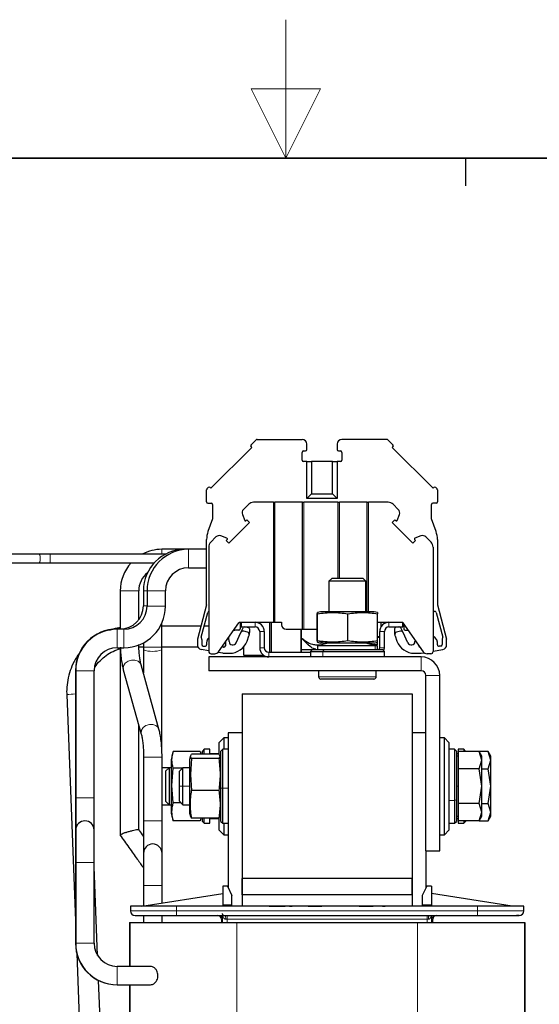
# Model space of a CAD drawing. Header units: millimetres. Extents: x 5 to 418, y -47 to 292.
# Tile 45 of 46: x 198 to 235, y 221 to 292. Entities that reach past the tile are written whole.
import ezdxf

# ---------------------------------------------------------------- set-up
doc = ezdxf.new("R2010")
doc.units = ezdxf.units.MM
doc.layers.add('SLD-0', color=7, linetype='Continuous')

msp = doc.modelspace()

# ---------------------------------------------------------------- linework, layer by layer
at = {"color": 7, "linetype": 'Continuous', "lineweight": 25}
for p, q in [((214.532, 261.6267), (211.5857, 258.6804)), ((214.4848, 261.8152), (214.845, 262.1754)), ((214.4848, 261.6738), (214.532, 261.6267)), ((214.9157, 262.2047), (218.1743, 262.2047)), ((218.5077, 261.4714), (218.5077, 261.8714)), ((220.7077, 261.8714), (220.7077, 261.4714)), ((224.2996, 262.2047), (221.041, 262.2047)), ((224.3703, 262.1754), (224.7305, 261.8152)), ((224.6833, 261.6267), (224.7305, 261.6738)), ((224.6833, 261.6267), (227.6296, 258.6804)), ((218.1743, 260.7047), (218.1743, 261.2714)), ((218.2743, 261.3714), (218.4077, 261.3714)), ((220.8077, 261.3714), (220.941, 261.3714)), ((221.041, 261.2714), (221.041, 260.7047)), ((218.5077, 260.6047), (218.2743, 260.6047)), ((218.5077, 257.938), (218.5077, 260.6047)), ((218.5077, 260.6047), (218.8511, 260.6047)), ((218.8511, 260.6047), (218.8511, 258.2815)), ((220.3642, 260.6047), (218.8511, 260.6047)), ((220.3642, 258.2815), (220.3642, 260.6047)), ((220.3642, 260.6047), (220.7077, 260.6047)), ((220.7077, 260.6047), (220.7077, 257.938)), ((220.941, 260.6047), (220.7077, 260.6047)), ((211.3036, 258.634), (211.3971, 258.7275)), ((211.5857, 258.6804), (211.5386, 258.7275)), ((227.6768, 258.7275), (227.6296, 258.6804)), ((227.8182, 258.7275), (227.9117, 258.634)), ((211.2743, 257.7047), (211.2743, 258.5633)), ((218.8511, 258.2815), (218.5077, 257.938)), ((218.8511, 258.2815), (220.3642, 258.2815)), ((220.3642, 258.2815), (220.7077, 257.938)), ((227.941, 258.5633), (227.941, 257.7047)), ((211.3743, 257.6047), (211.6077, 257.6047)), ((211.7077, 257.5047), (211.7077, 256.4714)), ((214.3144, 257.5249), (213.9371, 257.1476)), ((216.0942, 257.6714), (214.668, 257.6714)), ((216.0942, 257.6714), (216.1942, 257.6714)), ((216.1942, 249.0047), (216.1942, 257.6714)), ((218.1942, 257.6714), (216.1942, 257.6714)), ((218.1942, 248.5047), (218.1942, 257.6714)), ((218.1942, 257.6714), (218.2942, 257.6714)), ((220.7609, 257.6714), (218.2942, 257.6714)), ((220.7077, 257.938), (218.5077, 257.938)), ((220.7609, 257.6714), (220.8609, 257.6714)), ((220.8609, 252.1714), (220.8609, 257.6714)), ((222.8609, 257.6714), (220.8609, 257.6714)), ((222.8609, 249.7714), (222.8609, 257.6714)), ((222.8609, 257.6714), (222.9609, 257.6714)), ((224.3871, 257.6714), (222.9609, 257.6714)), ((224.7407, 257.5249), (225.118, 257.1476)), ((227.5077, 256.4714), (227.5077, 257.5047)), ((227.841, 257.6047), (227.6077, 257.6047)), ((213.8622, 256.7909), (214.0299, 256.3604)), ((225.0253, 256.3604), (225.1929, 256.7909)), ((211.7077, 256.4714), (211.3748, 255.557)), ((214.3732, 256.2166), (212.8824, 254.7258)), ((214.1227, 256.3409), (214.1858, 256.404)), ((214.1858, 256.404), (214.3732, 256.2166)), ((224.682, 256.2166), (224.8693, 256.404)), ((224.682, 256.2166), (226.1728, 254.7258)), ((224.8693, 256.404), (224.9324, 256.3409)), ((227.8405, 255.557), (227.5077, 256.4714)), ((211.9513, 255.1618), (211.574, 254.7845)), ((212.7385, 255.0691), (212.308, 255.2367)), ((226.7471, 255.2367), (226.3166, 255.0691)), ((227.1038, 255.1618), (227.4811, 254.7845)), ((211.2743, 250.2714), (211.2743, 254.9869)), ((211.4276, 254.4309), (211.4276, 246.9047)), ((212.695, 254.9131), (212.758, 254.9762)), ((212.8824, 254.7258), (212.695, 254.9131)), ((226.3602, 254.9131), (226.1728, 254.7258)), ((226.2971, 254.9762), (226.3602, 254.9131)), ((227.6276, 254.4309), (227.6276, 246.9047)), ((227.941, 254.9869), (227.941, 250.2714)), ((199.1788, 253.9214), (189.3113, 253.9214)), ((199.9743, 253.9214), (199.1788, 253.9214)), ((208.3014, 253.9214), (199.9743, 253.9214)), ((209.7077, 254.2714), (208.041, 254.2714)), ((209.9743, 254.2714), (209.7077, 254.2714)), ((211.2743, 254.2714), (209.9743, 254.2714)), ((189.3113, 253.288), (199.1788, 253.288)), ((199.1788, 253.288), (199.9743, 253.288)), ((199.9743, 253.288), (207.4866, 253.288)), ((209.9743, 252.938), (211.2743, 252.938)), ((220.3077, 252.1714), (220.1077, 251.9714)), ((220.1077, 251.9714), (220.1077, 249.7714)), ((222.7743, 251.9714), (220.1077, 251.9714)), ((222.5743, 252.1714), (220.3077, 252.1714)), ((222.7743, 251.9714), (222.5743, 252.1714)), ((222.7743, 249.7714), (222.7743, 251.9714)), ((205.041, 251.2714), (205.041, 248.5214)), ((206.3743, 249.188), (206.3743, 251.2714)), ((206.7077, 251.2714), (206.7077, 250.188)), ((206.9743, 251.2714), (206.9743, 250.1714)), ((208.3077, 250.1714), (208.3077, 251.2714)), ((211.2743, 250.2714), (210.6077, 247.7833)), ((227.941, 250.2714), (228.6077, 247.7833)), ((210.8898, 247.9346), (211.3685, 249.7214)), ((219.2573, 249.619), (219.2745, 249.7089)), ((219.2573, 247.657), (219.2573, 249.619)), ((219.5077, 249.7714), (219.2736, 249.7087)), ((219.2745, 249.7089), (219.2918, 249.619)), ((219.2918, 247.657), (219.2918, 249.619)), ((223.3741, 249.7714), (219.5078, 249.7714)), ((221.4755, 247.657), (221.4755, 249.619)), ((223.6103, 249.7081), (223.3743, 249.7714)), ((223.6075, 249.7089), (223.6247, 249.619)), ((223.6247, 247.657), (223.6247, 249.619)), ((227.8468, 249.7214), (228.3256, 247.9346)), ((208.041, 247.207), (208.041, 248.9349)), ((212.14, 246.8802), (213.6077, 248.9763)), ((213.6623, 249.0047), (213.7743, 249.0047)), ((213.7077, 249.0047), (213.7077, 248.538)), ((213.7743, 249.0047), (213.7743, 248.6714)), ((213.7743, 249.0047), (214.7743, 249.0047)), ((214.7743, 249.0047), (216.0942, 249.0047)), ((216.0942, 249.0047), (216.1942, 249.0047)), ((216.1942, 249.0047), (216.6855, 249.0047)), ((216.6855, 249.0047), (216.6885, 248.8322)), ((223.6247, 249.0047), (224.441, 249.0047)), ((223.8718, 248.6852), (223.8718, 249.0047)), ((224.441, 249.0047), (225.441, 249.0047)), ((225.441, 248.6714), (225.441, 249.0047)), ((225.4475, 248.9763), (226.9152, 246.8802)), ((225.5077, 248.8903), (225.5077, 248.538)), ((205.041, 248.5214), (204.8077, 248.5214)), ((205.3077, 248.5047), (204.8243, 248.5047)), ((210.8591, 248.7217), (208.041, 248.7217)), ((211.4276, 248.7217), (211.1007, 248.7217)), ((213.6077, 248.438), (213.3077, 248.438)), ((213.4053, 247.5227), (213.7574, 248.2776)), ((213.7743, 248.7217), (213.7077, 248.7217)), ((213.7574, 248.2776), (213.9141, 248.6136)), ((213.7743, 248.6714), (214.7743, 248.6714)), ((214.2333, 248.2926), (213.9515, 248.3681)), ((214.1077, 248.6714), (214.3002, 248.6198)), ((214.1936, 247.6487), (214.3341, 248.0346)), ((214.3743, 248.5232), (214.3743, 248.2627)), ((215.1077, 248.338), (215.1077, 247.1714)), ((215.441, 248.338), (215.441, 247.1714)), ((217.0218, 248.5047), (218.1942, 248.5047)), ((218.1942, 248.5047), (218.2942, 248.5047)), ((218.2942, 248.5047), (219.2573, 248.5047)), ((223.7743, 247.1714), (223.7743, 248.338)), ((224.1077, 247.1714), (224.1077, 248.338)), ((224.441, 248.6714), (225.441, 248.6714)), ((224.841, 248.5232), (224.841, 248.2627)), ((224.8812, 248.0346), (225.0217, 247.6487)), ((225.1077, 248.6714), (224.9151, 248.6198)), ((225.2638, 248.3681), (224.982, 248.2926)), ((225.458, 248.2776), (225.3012, 248.6136)), ((225.81, 247.5227), (225.458, 248.2776)), ((225.6077, 248.438), (225.8243, 248.438)), ((206.7077, 247.5181), (206.7077, 247.207)), ((210.6077, 247.7833), (210.6077, 247.3743)), ((210.941, 247.7714), (210.941, 247.3906)), ((218.1161, 247.8756), (218.1143, 247.879)), ((218.1272, 247.8609), (218.1161, 247.8756)), ((219.2736, 247.5674), (219.5077, 247.5047)), ((220.041, 247.5047), (219.2743, 247.3047)), ((219.3226, 247.3714), (219.5299, 247.3714)), ((219.7802, 247.5047), (219.5077, 247.5047)), ((223.3741, 247.5047), (219.7802, 247.5047)), ((223.6077, 247.3047), (222.841, 247.5047)), ((223.6077, 247.3714), (223.3521, 247.3714)), ((223.3743, 247.5047), (223.6083, 247.5674)), ((223.6077, 247.3714), (223.6077, 247.5672)), ((223.6079, 247.5692), (223.6247, 247.657)), ((223.7743, 247.9802), (223.6247, 247.9647)), ((223.6247, 247.9051), (223.7039, 247.9263)), ((223.7743, 247.9655), (223.6986, 247.9462)), ((226.3237, 247.725), (226.3179, 247.6197)), ((226.5871, 247.2964), (226.5823, 247.3555)), ((228.2743, 247.7714), (228.2743, 247.3906)), ((228.6077, 247.3743), (228.6077, 247.7833)), ((204.8243, 247.1714), (205.3077, 247.1714)), ((205.041, 247.1714), (205.041, 233.6303)), ((206.3825, 247.2217), (206.7077, 247.2217)), ((206.7077, 247.207), (206.7077, 247.0054)), ((206.7077, 247.0054), (206.7077, 245.3549)), ((208.041, 247.2217), (210.6447, 247.2217)), ((208.041, 247.0054), (208.041, 247.207)), ((208.041, 239.8266), (208.041, 247.0054)), ((211.4276, 246.9501), (210.8831, 247.0461)), ((211.0236, 247.2921), (211.1481, 247.2701)), ((211.5942, 246.738), (211.8669, 246.738)), ((212.441, 246.7714), (212.0986, 246.8317)), ((212.441, 246.7714), (212.9407, 246.7714)), ((212.4479, 247.2217), (212.5843, 247.2217)), ((212.5037, 247.2047), (212.5285, 247.2047)), ((213.9397, 247.2217), (213.941, 247.2217)), ((213.9743, 246.638), (215.3743, 246.638)), ((215.7743, 246.838), (218.7743, 246.838)), ((218.109, 247.038), (218.946, 247.038)), ((218.9077, 247.038), (218.7743, 246.9047)), ((218.7743, 246.9047), (218.7743, 246.5047)), ((218.7743, 246.9047), (219.6698, 246.9047)), ((218.9077, 247.038), (219.7584, 247.038)), ((219.2743, 247.3047), (219.2743, 247.038)), ((223.446, 247.3047), (219.2743, 247.3047)), ((219.6698, 246.9047), (224.1077, 246.9047)), ((219.7584, 247.038), (223.9743, 247.038)), ((223.6077, 247.3047), (223.446, 247.3047)), ((223.6077, 247.038), (223.6077, 247.3047)), ((224.1077, 246.9047), (223.9743, 247.038)), ((224.1077, 246.5047), (224.1077, 246.9047)), ((226.2746, 246.7714), (226.7743, 246.7714)), ((226.6879, 247.2047), (226.6868, 247.2047)), ((226.7743, 246.7714), (226.9836, 246.8083)), ((227.4609, 246.738), (227.1882, 246.738)), ((227.6276, 246.9218), (228.3322, 247.0461)), ((228.1917, 247.2921), (228.0673, 247.2701)), ((207.8382, 241.2944), (206.545, 245.9393)), ((211.441, 246.5047), (211.441, 245.5047)), ((226.7743, 246.5047), (211.441, 246.5047)), ((201.8077, 245.5214), (201.8077, 236.338)), ((201.8243, 245.5047), (201.8243, 236.338)), ((203.1577, 236.338), (203.1577, 245.5047)), ((205.2605, 245.5817), (206.5537, 240.9368)), ((226.7743, 245.5047), (211.441, 245.5047)), ((219.3577, 245.5047), (219.3577, 245.078)), ((223.5243, 245.078), (223.5243, 245.5047)), ((223.3577, 244.9114), (219.5243, 244.9114)), ((227.1077, 232.5047), (227.1077, 245.1714)), ((228.1077, 232.5047), (228.1077, 245.1714)), ((201.1749, 243.7889), (201.8077, 227.4552)), ((213.841, 243.838), (226.1077, 243.838)), ((213.841, 243.838), (213.841, 230.5047)), ((226.1077, 243.838), (226.1077, 230.5047)), ((206.3743, 234.0472), (206.3743, 241.581)), ((213.841, 241.038), (212.841, 241.038)), ((212.841, 241.038), (212.841, 229.8214)), ((213.841, 241.038), (213.841, 228.5047)), ((227.1077, 241.038), (226.1077, 241.038)), ((226.1077, 241.038), (226.1077, 228.5047)), ((212.5077, 240.6714), (212.1743, 240.338)), ((212.1743, 239.4623), (212.1743, 240.338)), ((212.841, 240.6714), (212.5077, 240.6714)), ((212.5077, 240.6714), (212.5077, 239.838)), ((228.441, 240.6714), (228.1077, 240.6714)), ((228.7743, 240.338), (228.441, 240.6714)), ((228.441, 233.6714), (228.441, 240.6714)), ((228.7743, 240.338), (228.7743, 234.0047)), ((206.7077, 239.8125), (206.7077, 239.2706)), ((208.8609, 239.6765), (208.7077, 239.1047)), ((210.822, 239.6724), (208.86, 239.6724)), ((210.822, 239.6724), (210.8517, 239.4744)), ((210.8753, 239.4744), (210.8248, 239.6626)), ((211.1077, 239.838), (210.9743, 239.7047)), ((210.9743, 239.4744), (210.9743, 239.7047)), ((211.5077, 239.838), (211.1077, 239.838)), ((211.1077, 239.4744), (211.1077, 239.838)), ((211.5077, 239.4744), (211.5077, 239.838)), ((212.1743, 239.5047), (211.5077, 239.5047)), ((212.441, 239.838), (212.3077, 239.7047)), ((212.3077, 237.0399), (212.3077, 239.7047)), ((212.841, 239.838), (212.441, 239.838)), ((212.441, 237.033), (212.441, 239.838)), ((229.1743, 239.838), (228.7743, 239.838)), ((229.3077, 239.7047), (229.1743, 239.838)), ((229.1743, 239.838), (229.1743, 236.1499)), ((229.3077, 239.7047), (229.3077, 236.201)), ((229.441, 239.5047), (229.3077, 239.5047)), ((229.841, 239.838), (229.441, 239.838)), ((229.441, 239.838), (229.441, 239.6732)), ((229.441, 239.6732), (229.441, 239.0478)), ((230.9475, 239.6732), (229.441, 239.6732)), ((229.9743, 239.7047), (229.841, 239.838)), ((229.841, 239.838), (229.841, 239.6732)), ((229.9743, 239.7047), (229.9743, 239.6732)), ((231.141, 239.338), (230.946, 239.6757)), ((231.141, 239.0478), (230.9474, 239.6733)), ((231.6141, 239.6732), (230.9475, 239.6732)), ((231.8077, 239.338), (231.6141, 239.6732)), ((231.8077, 239.0478), (231.6141, 239.6732)), ((206.7077, 239.2706), (206.7077, 239.0691)), ((206.7077, 239.0691), (206.7077, 228.5207)), ((206.7243, 239.2714), (206.7243, 234.6714)), ((208.0577, 234.6714), (208.0577, 239.2714)), ((208.7077, 239.1047), (208.7077, 237.2198)), ((210.1088, 239.3579), (210.041, 239.1047)), ((210.041, 239.1047), (210.041, 237.9267)), ((210.1933, 239.1694), (210.1035, 238.0179)), ((212.1553, 239.4744), (210.1933, 239.4744)), ((212.1553, 239.1694), (210.1933, 239.1694)), ((212.3077, 239.1047), (212.2398, 239.3579)), ((229.441, 239.338), (229.3077, 239.338)), ((229.441, 239.0478), (229.441, 238.4223)), ((230.9474, 238.4223), (231.141, 239.0478)), ((231.141, 239.0478), (231.141, 239.338)), ((231.141, 237.1714), (231.141, 239.0478)), ((231.6141, 238.4223), (231.8077, 239.0478)), ((231.8077, 239.0478), (231.8077, 239.338)), ((231.8077, 237.1714), (231.8077, 239.0478)), ((208.5633, 238.5047), (208.0577, 238.5047)), ((208.5633, 238.5047), (208.3077, 238.249)), ((208.3077, 238.249), (208.3077, 237.1714)), ((208.7077, 238.5047), (208.5633, 238.5047)), ((208.5633, 238.5047), (208.5633, 237.1714)), ((208.7702, 237.2256), (208.86, 238.4762)), ((209.5348, 238.4762), (208.86, 238.4762)), ((209.5633, 238.5047), (209.3077, 238.249)), ((209.3077, 237.1714), (209.3077, 238.249)), ((210.041, 238.5047), (209.5633, 238.5047)), ((209.5633, 237.1714), (209.5633, 238.5047)), ((230.9475, 238.4223), (229.441, 238.4223)), ((229.441, 238.4223), (229.441, 237.1714)), ((231.141, 237.1714), (230.9475, 238.4223)), ((231.141, 238.4223), (231.6141, 238.4223)), ((231.8077, 237.1714), (231.6141, 238.4223)), ((210.041, 237.9267), (210.041, 235.238)), ((210.1035, 238.0179), (210.1933, 236.8664)), ((208.3077, 237.1714), (208.3077, 236.0937)), ((208.5633, 237.1714), (208.5633, 235.838)), ((208.7077, 237.2198), (208.7077, 235.238)), ((208.86, 235.9751), (208.7702, 237.2256)), ((209.3077, 236.0937), (209.3077, 237.1714)), ((209.5633, 235.838), (209.5633, 237.1714)), ((212.1553, 236.8664), (210.1933, 236.8664)), ((212.3077, 234.638), (212.3077, 237.0399)), ((212.441, 234.5047), (212.441, 237.033)), ((229.441, 237.1714), (229.441, 235.9204)), ((230.9475, 235.9204), (231.141, 237.1714)), ((231.141, 235.295), (231.141, 237.1714)), ((231.6141, 235.9204), (231.8077, 237.1714)), ((231.8077, 235.295), (231.8077, 237.1714)), ((201.8077, 236.338), (201.8077, 234.4567)), ((201.8243, 236.338), (201.8243, 234.0047)), ((203.1577, 234.0047), (203.1577, 236.338)), ((208.3077, 236.0937), (208.5633, 235.838)), ((209.4262, 235.9751), (208.86, 235.9751)), ((209.3077, 236.0937), (209.5633, 235.838)), ((229.1743, 236.1499), (229.1743, 234.5047)), ((229.3077, 236.201), (229.3077, 234.638)), ((208.0577, 235.838), (208.5633, 235.838)), ((208.5633, 235.838), (208.7077, 235.838)), ((208.7077, 235.238), (208.8609, 234.6663)), ((209.5633, 235.838), (210.041, 235.838)), ((210.041, 235.238), (210.1088, 234.9848)), ((212.2398, 234.9848), (212.3077, 235.238)), ((230.9475, 235.9204), (229.441, 235.9204)), ((229.441, 235.9204), (229.441, 235.295)), ((229.441, 235.295), (229.441, 234.6695)), ((231.141, 235.295), (230.9474, 235.9205)), ((230.9474, 234.6695), (231.141, 235.295)), ((231.141, 235.9204), (231.6141, 235.9204)), ((231.141, 235.0047), (231.141, 235.295)), ((231.8077, 235.295), (231.6141, 235.9204)), ((231.6141, 234.6695), (231.8077, 235.295)), ((231.8077, 235.0047), (231.8077, 235.295)), ((206.7243, 234.6714), (206.7243, 232.338)), ((208.0577, 232.338), (208.0577, 234.6714)), ((208.8549, 234.7043), (208.86, 234.6703)), ((210.822, 234.6703), (208.86, 234.6703)), ((210.1226, 234.9885), (210.1933, 234.8684)), ((212.1553, 234.8684), (210.1933, 234.8684)), ((210.8493, 234.8684), (210.822, 234.6703)), ((210.8248, 234.6801), (210.8753, 234.8684)), ((210.9743, 234.638), (210.9743, 234.8684)), ((210.9743, 234.638), (211.1077, 234.5047)), ((211.1077, 234.5047), (211.1077, 234.8684)), ((211.5077, 234.5047), (211.5077, 234.8684)), ((211.5077, 234.838), (212.1743, 234.838)), ((212.1553, 234.8684), (212.2261, 234.9885)), ((212.1743, 234.0047), (212.1743, 234.838)), ((212.3077, 234.638), (212.441, 234.5047)), ((229.1743, 234.5047), (229.3077, 234.638)), ((229.3077, 235.0047), (229.441, 235.0047)), ((229.3077, 234.838), (229.441, 234.838)), ((230.9475, 234.6695), (229.441, 234.6695)), ((229.441, 234.6695), (229.441, 234.5047)), ((229.841, 234.6695), (229.841, 234.5047)), ((229.841, 234.5047), (229.9743, 234.638)), ((229.9743, 234.6695), (229.9743, 234.638)), ((230.946, 234.667), (231.141, 235.0047)), ((230.9475, 234.6695), (231.6141, 234.6695)), ((231.6141, 234.6695), (231.8077, 235.0047)), ((201.8077, 234.4567), (201.8077, 232.7839)), ((201.8243, 234.0047), (201.8243, 231.6714)), ((203.1577, 231.6714), (203.1577, 234.0047)), ((211.1077, 234.5047), (211.5077, 234.5047)), ((212.1743, 234.0047), (212.5077, 233.6714)), ((212.441, 234.5047), (212.841, 234.5047)), ((212.5077, 234.5047), (212.5077, 233.6714)), ((228.441, 233.6714), (228.7743, 234.0047)), ((228.7743, 234.5047), (229.1743, 234.5047)), ((229.441, 234.5047), (229.841, 234.5047)), ((212.5077, 233.6714), (212.841, 233.6714)), ((228.1077, 233.6714), (228.441, 233.6714)), ((201.8077, 232.7839), (201.8077, 231.1714)), ((227.1077, 232.5047), (228.1077, 232.5047)), ((227.1077, 232.5047), (227.1077, 229.8214)), ((206.7243, 232.338), (206.7243, 230.0047)), ((208.0577, 230.0047), (208.0577, 232.338)), ((201.8077, 231.1714), (201.8077, 225.838)), ((201.8243, 231.6714), (201.8243, 225.838)), ((203.1577, 225.838), (203.1577, 231.6714)), ((203.4053, 224.9639), (203.1577, 231.3562)), ((226.1077, 230.5047), (213.841, 230.5047)), ((213.841, 229.338), (213.841, 230.5047)), ((226.1077, 229.338), (226.1077, 230.5047)), ((206.7243, 230.0047), (206.7243, 228.5234)), ((208.0577, 228.7367), (208.0577, 230.0047)), ((212.7743, 229.9547), (212.441, 229.9547)), ((212.441, 229.9547), (212.441, 228.6214)), ((212.7743, 229.9547), (213.1077, 229.288)), ((227.1743, 229.9547), (226.841, 229.288)), ((227.5077, 229.9547), (227.1743, 229.9547)), ((227.5077, 229.9547), (227.5077, 228.6214)), ((206.6077, 228.5047), (212.441, 229.438)), ((213.1077, 228.6214), (213.1077, 229.288)), ((226.1077, 229.338), (213.841, 229.338)), ((213.841, 229.338), (213.841, 228.5047)), ((226.1077, 229.338), (226.1077, 228.5047)), ((226.841, 229.288), (226.841, 228.6214)), ((233.341, 228.5047), (227.5077, 229.438)), ((205.7743, 228.5047), (205.7743, 228.1714)), ((209.1077, 228.5047), (205.7743, 228.5047)), ((230.841, 228.5047), (209.1077, 228.5047)), ((212.441, 228.6214), (212.441, 228.5047)), ((213.1077, 228.5047), (213.1077, 228.6214)), ((215.7931, 228.5047), (215.7931, 228.5214)), ((215.7931, 228.5214), (215.8118, 228.5214)), ((215.8118, 228.5047), (215.8118, 228.5214)), ((215.8118, 228.5214), (215.8493, 228.5214)), ((215.8493, 228.5047), (215.8493, 228.5214)), ((215.8493, 228.5214), (215.9243, 228.5214)), ((215.9243, 228.5047), (215.9243, 228.5214)), ((215.9243, 228.5214), (216.0556, 228.5214)), ((216.0556, 228.5047), (216.0556, 228.5214)), ((216.0556, 228.5214), (216.1681, 228.5214)), ((216.1681, 228.5047), (216.1681, 228.5214)), ((216.1681, 228.5214), (216.2993, 228.5214)), ((216.2993, 228.5047), (216.2993, 228.5214)), ((216.2993, 228.5214), (216.4493, 228.5214)), ((216.4493, 228.5047), (216.4493, 228.5214)), ((216.4493, 228.5214), (216.5806, 228.5214)), ((216.5806, 228.5047), (216.5806, 228.5214)), ((216.5806, 228.5214), (216.6931, 228.5214)), ((216.6931, 228.5047), (216.6931, 228.5214)), ((216.6931, 228.5214), (216.8243, 228.5214)), ((216.8243, 228.5047), (216.8243, 228.5214)), ((216.8243, 228.5214), (216.8993, 228.5214)), ((216.8993, 228.5047), (216.8993, 228.5214)), ((216.8993, 228.5214), (216.9368, 228.5214)), ((216.9368, 228.5047), (216.9368, 228.5214)), ((216.9368, 228.5214), (216.9556, 228.5214)), ((216.9556, 228.5047), (216.9556, 228.5214)), ((217.2556, 228.5047), (217.2556, 228.5214)), ((217.2556, 228.5214), (217.4618, 228.5214)), ((217.4618, 228.5047), (217.4618, 228.5214)), ((217.7618, 228.5214), (217.7618, 228.5047)), ((218.1181, 228.5214), (217.7618, 228.5214)), ((218.1181, 228.5214), (218.1181, 228.5047)), ((218.3056, 228.5214), (218.1181, 228.5214)), ((218.3056, 228.5214), (218.3056, 228.5047)), ((218.6056, 228.5047), (218.6056, 228.5214)), ((218.6056, 228.5214), (219.5993, 228.5214)), ((219.5993, 228.5047), (219.5993, 228.5214)), ((219.8993, 228.5214), (219.8993, 228.5047)), ((219.9181, 228.5214), (219.8993, 228.5214)), ((219.9181, 228.5214), (219.9181, 228.5047)), ((219.9368, 228.5214), (219.9181, 228.5214)), ((219.9368, 228.5214), (219.9368, 228.5047)), ((219.9743, 228.5214), (219.9368, 228.5214)), ((219.9743, 228.5214), (219.9743, 228.5047)), ((220.0118, 228.5214), (219.9743, 228.5214)), ((220.0118, 228.5214), (220.0118, 228.5047)), ((220.0681, 228.5214), (220.0118, 228.5214)), ((220.0681, 228.5214), (220.0681, 228.5047)), ((220.1243, 228.5214), (220.0681, 228.5214)), ((220.1243, 228.5214), (220.1243, 228.5047)), ((220.1806, 228.5214), (220.1243, 228.5214)), ((220.1806, 228.5214), (220.1806, 228.5047)), ((220.2743, 228.5214), (220.1806, 228.5214)), ((220.2743, 228.5214), (220.2743, 228.5047)), ((220.3493, 228.5214), (220.2743, 228.5214)), ((220.3493, 228.5214), (220.3493, 228.5047)), ((220.4806, 228.5214), (220.3493, 228.5214)), ((220.4806, 228.5214), (220.4806, 228.5047)), ((220.5556, 228.5214), (220.4806, 228.5214)), ((220.5556, 228.5214), (220.5556, 228.5047)), ((220.6493, 228.5214), (220.5556, 228.5214)), ((220.6493, 228.5214), (220.6493, 228.5047)), ((220.7056, 228.5214), (220.6493, 228.5214)), ((220.7056, 228.5047), (220.7056, 228.5214)), ((220.7618, 228.5214), (220.7056, 228.5214)), ((220.7618, 228.5214), (220.7618, 228.5047)), ((220.8181, 228.5214), (220.7618, 228.5214)), ((220.8181, 228.5214), (220.8181, 228.5047)), ((220.8556, 228.5214), (220.8181, 228.5214)), ((220.8556, 228.5214), (220.8556, 228.5047)), ((220.8931, 228.5214), (220.8556, 228.5214)), ((220.8931, 228.5214), (220.8931, 228.5047)), ((220.9118, 228.5214), (220.8931, 228.5214)), ((220.9118, 228.5214), (220.9118, 228.5047)), ((220.9306, 228.5214), (220.9118, 228.5214)), ((220.9306, 228.5214), (220.9306, 228.5047)), ((221.4181, 228.5214), (221.2306, 228.5214)), ((221.2306, 228.5214), (221.2306, 228.5047)), ((221.4181, 228.5214), (221.4181, 228.5047)), ((221.9806, 228.5214), (221.4181, 228.5214)), ((221.9806, 228.5047), (221.9806, 228.5214)), ((222.2806, 228.5047), (222.2806, 228.5214)), ((222.2806, 228.5214), (222.9181, 228.5214)), ((222.9181, 228.5214), (223.1243, 228.5214)), ((222.9181, 228.5047), (222.9181, 228.5214)), ((223.1243, 228.5214), (223.1243, 228.5047)), ((223.1243, 228.5214), (223.3118, 228.5214)), ((223.3118, 228.5047), (223.3118, 228.5214)), ((223.6118, 228.5214), (223.6118, 228.5047)), ((223.9681, 228.5214), (223.6118, 228.5214)), ((223.9681, 228.5214), (223.9681, 228.5047)), ((223.9681, 228.5214), (224.1556, 228.5214)), ((224.1556, 228.5047), (224.1556, 228.5214)), ((226.841, 228.6214), (226.841, 228.5047)), ((227.5077, 228.6214), (227.5077, 228.5047)), ((234.1743, 228.5047), (230.841, 228.5047)), ((234.1743, 228.1714), (234.1743, 228.5047)), ((206.7077, 227.838), (206.7077, 227.338)), ((206.7243, 227.838), (206.7243, 227.338)), ((208.0577, 227.338), (208.0577, 227.838)), ((209.1077, 227.838), (230.841, 227.838)), ((212.341, 227.5714), (212.341, 227.338)), ((227.6077, 227.338), (227.6077, 227.5714)), ((205.7077, 227.338), (205.7077, 224.1714)), ((205.7077, 227.338), (205.7243, 227.338)), ((205.7243, 227.338), (205.7243, 224.1714)), ((205.7243, 227.338), (213.4577, 227.338)), ((213.4577, 227.338), (226.491, 227.338)), ((226.491, 227.338), (234.2243, 227.338)), ((234.2243, 227.338), (234.241, 227.338)), ((234.2243, 227.338), (234.2243, 190.1714)), ((234.241, 227.338), (234.241, 190.1714)), ((201.8987, 225.1045), (202.1714, 218.0652)), ((207.2174, 224.1714), (204.8243, 224.1714)), ((203.6703, 218.1233), (203.4756, 223.15)), ((204.8077, 222.838), (204.8243, 222.838)), ((204.8243, 222.838), (207.2173, 222.838)), ((205.7077, 222.838), (205.7077, 190.1714)), ((205.7243, 222.838), (205.7243, 190.1714))]:
    msp.add_line(p, q, dxfattribs=at)
at = {"color": 7, "linetype": 'Continuous', "lineweight": 18}
for p, q in [((216.0942, 249.0047), (216.0942, 257.6714)), ((218.2942, 248.5047), (218.2942, 257.6714)), ((220.7609, 252.1714), (220.7609, 257.6714)), ((222.9609, 249.7714), (222.9609, 257.6714)), ((199.9743, 253.6047), (199.9743, 253.9214)), ((208.041, 254.2714), (208.041, 253.9214)), ((209.7077, 254.2714), (209.7077, 254.2595)), ((209.9743, 254.2714), (209.9743, 253.6047)), ((199.9743, 253.288), (199.9743, 253.6047)), ((209.9743, 253.6047), (209.9743, 252.938)), ((205.041, 251.2714), (206.3743, 251.2714)), ((206.7077, 251.2714), (206.9743, 251.2714)), ((206.9743, 251.2714), (207.641, 251.2714)), ((207.641, 251.2714), (208.3077, 251.2714)), ((206.7077, 250.188), (206.9743, 250.188)), ((206.9743, 250.1714), (207.641, 250.1714)), ((207.641, 250.1714), (208.3077, 250.1714)), ((219.5078, 249.7714), (219.2745, 249.7089)), ((214.7743, 248.6714), (214.7743, 249.0047)), ((215.8105, 249.0047), (215.8105, 246.838)), ((215.8341, 249.0047), (215.8341, 246.838)), ((215.9312, 247.9217), (215.9312, 249.0047)), ((215.9548, 249.0047), (215.9548, 246.838)), ((224.441, 249.0047), (224.441, 248.6714)), ((204.8077, 248.5214), (204.8077, 248.5047)), ((204.8243, 248.5047), (204.8243, 247.838)), ((205.041, 248.5214), (205.041, 248.5047)), ((205.3077, 248.5047), (205.3077, 247.838)), ((215.441, 248.338), (215.1077, 248.338)), ((218.0743, 248.5047), (218.0743, 246.838)), ((224.1077, 248.338), (223.7743, 248.338)), ((204.8243, 247.838), (204.8243, 247.1714)), ((205.3077, 247.838), (205.3077, 247.1714)), ((215.9312, 246.838), (215.9312, 247.9217)), ((218.1272, 247.8609), (218.1274, 247.8957)), ((219.7802, 247.5047), (219.2918, 247.657)), ((219.3226, 247.3714), (219.3226, 247.3173)), ((219.8196, 247.5047), (219.8196, 247.447)), ((222.7366, 247.5047), (223.446, 247.3047)), ((206.7077, 247.207), (208.041, 247.207)), ((213.9743, 247.2624), (213.9743, 246.638)), ((215.1077, 247.1714), (215.441, 247.1714)), ((215.7743, 246.838), (215.7743, 246.5047)), ((219.7584, 247.038), (219.6698, 246.9047)), ((219.6698, 246.5047), (219.6698, 246.9047)), ((223.446, 247.3047), (223.446, 247.038)), ((223.7743, 247.1714), (224.1077, 247.1714)), ((226.7743, 245.5047), (226.7743, 246.5047)), ((201.8077, 245.5214), (201.8244, 245.5214)), ((201.8243, 245.5047), (202.491, 245.5047)), ((202.491, 245.5047), (203.1577, 245.5047)), ((219.3577, 245.078), (223.5243, 245.078)), ((228.1077, 245.1714), (227.1077, 245.1714)), ((206.7077, 239.2706), (206.7243, 239.2527)), ((206.7077, 239.0691), (206.7243, 239.0691)), ((208.0577, 239.2714), (206.7243, 239.2714)), ((212.3077, 238.7154), (212.1553, 239.1694)), ((210.041, 237.9267), (210.1035, 238.0179)), ((208.7077, 237.2198), (208.7702, 237.2256)), ((209.3077, 237.1714), (209.5633, 237.1714)), ((210.041, 237.1714), (209.5633, 237.1714)), ((212.3077, 237.0399), (212.441, 237.033)), ((212.841, 237.033), (212.441, 237.033)), ((229.441, 237.1714), (229.3077, 237.1714)), ((201.8077, 236.338), (201.8243, 236.338)), ((201.8243, 236.338), (202.491, 236.338)), ((202.491, 236.338), (203.1577, 236.338)), ((228.7743, 236.1499), (229.1743, 236.1499)), ((229.3077, 236.201), (229.1743, 236.1499)), ((201.8077, 234.4567), (201.8243, 234.5762)), ((206.7243, 234.6714), (208.0577, 234.6714)), ((201.8077, 232.7839), (201.8243, 232.9033)), ((201.8077, 231.1714), (201.8243, 231.1714)), ((201.8243, 231.6714), (202.491, 231.6714)), ((202.491, 231.6714), (203.1577, 231.6714)), ((206.7243, 230.0047), (208.0577, 230.0047)), ((205.7743, 228.1714), (209.1077, 228.1714)), ((209.1077, 228.1714), (209.1077, 228.5047)), ((209.1077, 227.838), (209.1077, 228.1714)), ((230.841, 228.1714), (209.1077, 228.1714)), ((212.441, 228.6214), (213.1077, 228.6214)), ((227.5077, 228.6214), (226.841, 228.6214)), ((230.841, 228.5047), (230.841, 228.1714)), ((230.841, 228.1714), (234.1743, 228.1714)), ((230.841, 227.838), (230.841, 228.1714)), ((212.412, 227.5714), (212.341, 227.5714)), ((212.4327, 227.338), (212.4327, 227.838)), ((212.7592, 227.5714), (212.6652, 227.5714)), ((227.1895, 227.5714), (212.7592, 227.5714)), ((212.7592, 227.5714), (212.7592, 227.338)), ((227.2834, 227.5714), (227.1895, 227.5714)), ((227.1895, 227.338), (227.1895, 227.5714)), ((227.5159, 227.838), (227.5159, 227.338)), ((227.6077, 227.5714), (227.5367, 227.5714)), ((213.4577, 227.338), (213.4577, 190.1714)), ((226.491, 227.338), (226.491, 190.1714)), ((201.8077, 225.838), (201.8243, 225.838)), ((201.8243, 225.838), (202.491, 225.838)), ((202.491, 225.838), (203.1577, 225.838)), ((204.8243, 223.5047), (204.8243, 224.1714)), ((204.8243, 222.838), (204.8243, 223.5047))]:
    msp.add_line(p, q, dxfattribs=at)
at = {"color": 7, "linetype": 'Continuous', "lineweight": 25, "flags": 128}
for points in [[(225.441, 248.9842), (225.4425, 248.9825), (225.4475, 248.9763)], [(212.6506, 247.6094), (212.6497, 247.5941), (212.6282, 247.2964)], [(212.8975, 247.6197), (212.8848, 247.8773), (212.8824, 247.9405)], [(224.0679, 246.9445), (224.0948, 247.0413), (224.1077, 247.1714)]]:
    msp.add_lwpolyline(points, dxfattribs=at)
at = {"color": 7, "linetype": 'Continuous', "lineweight": 18, "flags": 128}
for points in [[(205.2605, 245.5817), (205.2481, 245.6468), (205.2771, 245.8523), (205.4013, 246.0439), (205.6019, 246.1923), (205.8483, 246.275), (206.103, 246.2793), (206.3271, 246.2047), (206.4867, 246.0624), (206.545, 245.9393)], [(206.5533, 240.9383), (206.5413, 241.0019), (206.5703, 241.2074), (206.6946, 241.399), (206.8951, 241.5474), (207.1415, 241.6301), (207.3962, 241.6344), (207.6204, 241.5598), (207.7799, 241.4175), (207.8382, 241.2944)], [(212.5846, 227.838), (212.6004, 227.8329), (212.6155, 227.8177), (212.6294, 227.7931), (212.6416, 227.7599), (212.6516, 227.7195), (212.6591, 227.6734), (212.6637, 227.6234), (212.6652, 227.5714)], [(227.2834, 227.5714), (227.285, 227.6234), (227.2896, 227.6734), (227.297, 227.7195), (227.307, 227.7599), (227.3192, 227.7931), (227.3332, 227.8177), (227.3483, 227.8329), (227.364, 227.838)]]:
    msp.add_lwpolyline(points, dxfattribs=at)
at = {"color": 7, "linetype": 'Continuous', "lineweight": 25}
for centre, radius, start, end in [((214.5556, 261.7445), 0.1, 135, 225), ((214.9157, 262.1047), 0.1, 90, 135), ((218.1743, 261.8714), 0.3333, 0, 90), ((221.041, 261.8714), 0.3333, 90, 180), ((224.2996, 262.1047), 0.1, 45, 90), ((224.6598, 261.7445), 0.1, 315, 45), ((218.2743, 261.2714), 0.1, 90, 180), ((218.4077, 261.4714), 0.1, 270, 0), ((220.8077, 261.4714), 0.1, 180, 270), ((220.941, 261.2714), 0.1, 0, 90), ((218.2743, 260.7047), 0.1, 180, 270), ((220.941, 260.7047), 0.1, 270, 0), ((211.4679, 258.6568), 0.1, 45, 135), ((227.7475, 258.6568), 0.1, 45, 135), ((211.3743, 258.5633), 0.1, 135, 180), ((227.841, 258.5633), 0.1, 0, 45), ((211.3743, 257.7047), 0.1, 180, 270), ((211.6077, 257.5047), 0.1, 0, 90), ((214.668, 257.1714), 0.5, 90, 135), ((224.3871, 257.1714), 0.5, 45, 90), ((227.6077, 257.5047), 0.1, 90, 180), ((227.841, 257.7047), 0.1, 270, 0), ((214.1728, 256.9119), 0.3333, 135, 201.276671), ((224.8823, 256.9119), 0.3333, 338.723329, 45), ((214.0827, 256.381), 0.0567, 201.276671, 315), ((224.9725, 256.381), 0.0567, 225, 338.723329), ((212.941, 254.9869), 1.6667, 160, 180), ((212.187, 254.9261), 0.3333, 68.723329, 135), ((226.8681, 254.9261), 0.3333, 45, 111.276671), ((226.2743, 254.9869), 1.6667, 0, 20), ((211.9276, 254.4309), 0.5, 135, 180), ((212.718, 255.0163), 0.0567, 315, 68.723329), ((226.3372, 255.0163), 0.0567, 111.276671, 225), ((227.1276, 254.4309), 0.5, 0, 45), ((208.041, 251.2714), 3, 90, 117.952887), ((209.7077, 251.2714), 3, 90, 180), ((209.9743, 251.2714), 3, 90, 180), ((208.041, 251.2714), 3, 137.76119, 180), ((208.041, 251.2714), 1.6667, 128.316134, 180), ((209.9743, 251.2714), 1.6667, 90, 180), ((205.041, 250.188), 1.6667, 270, 0), ((205.3077, 250.1714), 1.6667, 270, 0), ((205.3077, 250.1714), 3, 270, 0), ((211.4651, 249.6955), 0.1, 112.052611, 165), ((227.6077, 250.1047), 0.3333, 273.423569, 289.205555), ((227.7502, 249.6955), 0.1, 15, 109.205555), ((213.6623, 248.938), 0.0667, 90, 145), ((214.7743, 248.338), 0.6667, 0, 90), ((217.0218, 248.838), 0.3333, 181, 270), ((224.441, 248.338), 0.6667, 90, 180), ((204.8077, 245.5214), 3, 90, 180), ((204.8243, 245.5047), 3, 90, 180), ((213.3077, 248.538), 0.1, 231.779644, 270), ((213.6077, 248.538), 0.1, 270, 0), ((213.9084, 248.2071), 0.1667, 75, 155), ((214.0047, 248.5714), 0.1, 90, 155), ((214.1902, 248.1316), 0.1667, 344.80647, 75), ((214.2743, 248.5232), 0.1, 0, 75), ((213.7077, 248.2627), 0.6667, 340, 344.80647), ((213.7077, 248.2627), 0.6667, 344.80647, 0), ((214.7743, 248.338), 0.3333, 0, 90), ((224.441, 248.338), 0.3333, 90, 180), ((224.941, 248.5232), 0.1, 105, 180), ((225.5077, 248.2627), 0.6667, 180, 195.19353), ((225.0251, 248.1316), 0.1667, 105, 195.19353), ((225.5077, 248.2627), 0.6667, 195.19353, 200), ((225.2106, 248.5714), 0.1, 25, 90), ((225.3069, 248.2071), 0.1667, 25, 105), ((225.6077, 248.538), 0.1, 180, 270), ((210.941, 247.3743), 0.3333, 180, 260), ((210.9864, 247.9087), 0.1, 165, 223.155029), ((210.841, 247.7714), 0.1, 0, 43.607029), ((211.041, 247.3906), 0.1, 180, 260), ((211.1654, 247.3686), 0.1, 260, 8.607217), ((211.841, 247.4714), 0.5833, 135.131934, 188.656218), ((213.1637, 247.6354), 0.2667, 183.375418, 335), ((212.9407, 248.1047), 1.3333, 270, 340), ((226.2746, 248.1047), 1.3333, 200, 270), ((226.0517, 247.6354), 0.2667, 205, 356.624585), ((227.3743, 247.4714), 0.5833, 351.350953, 64.270434), ((228.0499, 247.3686), 0.1, 171.350953, 280), ((228.1743, 247.3906), 0.1, 280, 0), ((228.3743, 247.7714), 0.1, 136.618971, 180), ((228.229, 247.9087), 0.1, 316.618971, 15), ((228.2743, 247.3743), 0.3333, 280, 0), ((204.8243, 245.5047), 1.6667, 90, 180), ((211.5942, 246.9047), 0.1667, 180, 270), ((211.8669, 247.0714), 0.3333, 270, 325), ((212.5037, 247.3047), 0.1, 202.006243, 270), ((212.5285, 247.3047), 0.1, 270, 355.234673), ((213.9743, 246.6714), 0.0333, 180, 270), ((215.7743, 247.1714), 0.6667, 180, 270), ((215.7743, 247.1714), 0.3333, 180, 270), ((223.441, 247.1714), 0.3333, 336.421822, 0), ((226.6868, 247.3047), 0.1, 184.768123, 270), ((227.1882, 247.0714), 0.3333, 215, 270), ((227.4609, 246.9047), 0.1667, 270, 0), ((226.7743, 245.1714), 1.3333, 360, 90), ((226.7743, 245.1714), 0.3333, 360, 90), ((219.5243, 245.078), 0.1667, 180, 270), ((223.3577, 245.078), 0.1667, 270, 0), ((202.491, 234.0047), 0.6667, 90, 180), ((202.491, 234.0047), 0.6667, 0, 90), ((207.391, 232.338), 0.6667, 0, 180), ((206.1077, 228.1714), 0.3333, 180, 270), ((233.841, 228.1714), 0.3333, 270, 0), ((212.0743, 227.5714), 0.2667, 0, 90), ((227.8743, 227.5714), 0.2667, 90, 180), ((204.8077, 225.838), 3, 180, 270), ((204.8243, 225.838), 3, 180, 270), ((204.8243, 225.838), 1.6667, 180, 270)]:
    msp.add_arc(centre, radius, start, end, dxfattribs=at)
at = {"color": 7, "linetype": 'Continuous', "lineweight": 18}
for centre, radius, start, end in [((198.866, 253.6794), 0.3955, 349.119718, 37.724753), ((198.866, 253.53), 0.3955, 322.275247, 10.880282), ((207.3743, 249.1914), 2.2853, 253.039372, 286.960628), ((201.9789, 236.2816), 7.5502, 91.299373, 96.112721), ((212.1454, 227.5714), 0.2666, 359.99284, 89.992838), ((209.4811, 227.638), 3.2787, 358.8354, 3.497664), ((230.4675, 227.638), 3.2787, 176.502336, 181.1646), ((227.8033, 227.5714), 0.2666, 90.007162, 180.00716)]:
    msp.add_arc(centre, radius, start, end, dxfattribs=at)
at = {"color": 7, "linetype": 'Continuous', "lineweight": 25}
for points, knots in [([(219.2918, 249.619), (219.6557, 249.6639), (220.3836, 249.7538), (221.1115, 249.6639), (221.4755, 249.619)], [0, 0, 0, 0, 0.4999949, 1, 1, 1, 1]), ([(221.4755, 249.619), (221.8337, 249.6639), (222.5501, 249.7538), (223.2665, 249.6639), (223.6247, 249.619)], [0, 0, 0, 0, 0.4999949, 1, 1, 1, 1]), ([(205.041, 248.6278), (204.9669, 248.6174), (204.6933, 248.579), (204.4339, 248.4807), (204.2447, 248.409)], [0, 0, 0, 0, 0.2705632, 1, 1, 1, 1]), ([(218.1077, 248.5047), (218.1077, 248.4725), (218.1077, 248.3104), (218.1077, 248.1222), (218.1077, 247.9714)], [0, 0, 0, 0, 0.1988988, 1, 1, 1, 1]), ([(206.545, 245.9393), (206.5336, 245.9828), (206.5025, 246.1023), (206.4539, 246.3686), (206.4097, 246.7425), (206.3833, 247.0975), (206.3799, 247.3238), (206.3787, 247.3991)], [0, 0, 0, 0, 0.134034, 0.3683119, 0.6154012, 0.8721286, 1, 1, 1, 1]), ([(218.1077, 247.9714), (218.1077, 247.8225), (218.1077, 247.5928), (218.1077, 247.3172), (218.1077, 247.1283), (218.1077, 246.9778), (218.1077, 246.8645), (218.1077, 246.8459), (218.1077, 246.838)], [0, 0, 0, 0, 0.2797548, 0.4319103, 0.5841784, 0.7363339, 0.8886021, 1, 1, 1, 1]), ([(218.1143, 247.038), (218.1143, 247.0503), (218.1142, 247.0748), (218.1146, 247.264), (218.1137, 247.4643), (218.1141, 247.6191), (218.1151, 247.7265), (218.1154, 247.8189), (218.1155, 247.8753)], [0, 0, 0, 0, 0.2497588, 0.4995176, 0.7491982, 0.7949485, 0.8747115, 1, 1, 1, 1]), ([(219.162, 247.0647), (219.1331, 247.0687), (218.9785, 247.0899), (218.6494, 247.3151), (218.3644, 247.6186), (218.1571, 247.8304), (218.1272, 247.8609)], [0, 0, 0, 0, 0.0665851, 0.3557035, 0.907198, 1, 1, 1, 1]), ([(218.1921, 247.836), (218.2112, 247.8181), (218.2944, 247.7401), (218.5387, 247.5586), (218.8277, 247.4266), (219.1383, 247.3746), (219.2874, 247.372), (219.3226, 247.3714)], [0, 0, 0, 0, 0.0536408, 0.2336302, 0.6790227, 0.9241939, 1, 1, 1, 1]), ([(219.2573, 247.657), (219.263, 247.6121), (219.2745, 247.5223), (219.286, 247.6122), (219.2918, 247.657)], [0, 0, 0, 0, 0.5008729, 1, 1, 1, 1]), ([(221.4755, 247.657), (221.1115, 247.6121), (220.3836, 247.5223), (219.6557, 247.6121), (219.2918, 247.657)], [0, 0, 0, 0, 0.4999949, 1, 1, 1, 1]), ([(223.6247, 247.657), (223.2665, 247.6121), (222.5501, 247.5223), (221.8337, 247.6121), (221.4755, 247.657)], [0, 0, 0, 0, 0.4999949, 1, 1, 1, 1]), ([(202.1882, 246.8879), (202.1165, 246.8004), (201.895, 246.5306), (201.616, 246.0121), (201.3568, 245.3528), (201.2069, 244.6714), (201.1657, 244.1453), (201.1732, 243.8554), (201.1749, 243.7889)], [0, 0, 0, 0, 0.1017799, 0.3141106, 0.5264398, 0.7387675, 0.9400326, 1, 1, 1, 1]), ([(203.1779, 245.7032), (203.1901, 245.7262), (203.2937, 245.9216), (203.5744, 246.2371), (204.0125, 246.6243), (204.5125, 246.9246), (204.8767, 247.0437), (205.0551, 247.1021)], [0, 0, 0, 0, 0.0326235, 0.2768514, 0.5210752, 0.7652943, 1, 1, 1, 1]), ([(205.0504, 247.2021), (205.0554, 247.0719), (205.0673, 246.7672), (205.1143, 246.3183), (205.1787, 245.9051), (205.2358, 245.6794), (205.2605, 245.5817)], [0, 0, 0, 0, 0.2108927, 0.4935154, 0.7807213, 1, 1, 1, 1]), ([(213.941, 247.236), (213.941, 247.1725), (213.941, 247.0371), (213.941, 246.878), (213.941, 246.7152), (213.941, 246.6886), (213.941, 246.6714)], [0, 0, 0, 0, 0.18893076, 0.402468, 0.61156784, 1, 1, 1, 1]), ([(206.5537, 240.9368), (206.565, 240.8933), (206.5961, 240.7738), (206.6447, 240.5074), (206.6893, 240.1338), (206.7189, 239.7117), (206.7225, 239.4158), (206.7243, 239.2714)], [0, 0, 0, 0, 0.1199897, 0.3297197, 0.5509187, 0.7807459, 1, 1, 1, 1]), ([(208.0577, 239.2714), (208.057, 239.3631), (208.0551, 239.6301), (208.0335, 240.0675), (207.9849, 240.5581), (207.9199, 240.971), (207.8629, 241.1967), (207.8382, 241.2944)], [0, 0, 0, 0, 0.1207278, 0.3513838, 0.5836889, 0.8197613, 1, 1, 1, 1]), ([(208.86, 238.4762), (208.8151, 238.6756), (208.7253, 239.0743), (208.8151, 239.4731), (208.86, 239.6724)], [0, 0, 0, 0, 0.4999949, 1, 1, 1, 1]), ([(210.1933, 239.1694), (210.1484, 239.2202), (210.0586, 239.3219), (210.1484, 239.4235), (210.1933, 239.4744)], [0, 0, 0, 0, 0.4999949, 1, 1, 1, 1]), ([(212.1553, 239.4744), (212.2002, 239.4235), (212.29, 239.3219), (212.2002, 239.2202), (212.1553, 239.1694)], [0, 0, 0, 0, 0.4999949, 1, 1, 1, 1]), ([(212.1553, 239.1694), (212.2003, 238.7849), (212.29, 238.0172), (212.2002, 237.2495), (212.1553, 236.8664)], [0, 0, 0, 0, 0.5008729, 1, 1, 1, 1]), ([(210.1933, 234.8684), (210.1484, 235.2014), (210.0586, 235.8674), (210.1484, 236.5334), (210.1933, 236.8664)], [0, 0, 0, 0, 0.4999949, 1, 1, 1, 1]), ([(212.1553, 236.8664), (212.2002, 236.5334), (212.29, 235.8674), (212.2002, 235.2014), (212.1553, 234.8684)], [0, 0, 0, 0, 0.4999949, 1, 1, 1, 1]), ([(208.86, 234.6703), (208.8151, 234.8878), (208.7253, 235.3227), (208.8151, 235.7576), (208.86, 235.9751)], [0, 0, 0, 0, 0.4999949, 1, 1, 1, 1]), ([(205.4577, 233.838), (205.4563, 233.8375), (205.3828, 233.8106), (205.2463, 233.7563), (205.1045, 233.6874), (205.0349, 233.6403), (205.0479, 233.6287), (205.0524, 233.6247)], [0, 0, 0, 0, 0.0053985, 0.2900075, 0.574881, 0.8515783, 1, 1, 1, 1]), ([(205.4577, 233.838), (205.4591, 233.8385), (205.5324, 233.8631), (205.6892, 233.9136), (205.9244, 233.9787), (206.133, 234.0291), (206.2834, 234.0571), (206.3636, 234.0646), (206.3647, 234.0536), (206.3651, 234.0498)], [0, 0, 0, 0, 0.0036179, 0.1921382, 0.3807922, 0.56539, 0.742441, 0.9121247, 1, 1, 1, 1]), ([(206.7243, 233.5617), (206.6233, 233.703), (206.5047, 233.8692), (206.3893, 234.0308), (206.3721, 234.0548)], [0, 0, 0, 0, 0.8511645, 1, 1, 1, 1]), ([(205.0211, 233.6522), (205.1262, 233.5051), (205.3363, 233.2109), (205.6641, 232.752), (205.9799, 232.31), (206.2698, 231.9042), (206.5082, 231.5704), (206.6572, 231.3618), (206.7008, 231.3009), (206.7077, 231.2912)], [0, 0, 0, 0, 0.1614804, 0.3228247, 0.4842968, 0.6459158, 0.8076606, 0.9695499, 1, 1, 1, 1]), ([(206.1077, 227.838), (206.1477, 227.838), (206.2094, 227.838), (206.5835, 227.838), (206.9707, 227.838), (207.4513, 227.838), (208.1497, 227.838), (208.7303, 227.838), (209.1077, 227.838)], [0, 0, 0, 0, 0.2394568, 0.3683607, 0.5, 0.6316393, 0.7605432, 1, 1, 1, 1]), ([(212.3989, 227.9807), (212.3997, 227.9804), (212.406, 227.9786), (212.4152, 227.9369), (212.4407, 227.8845), (212.4967, 227.851), (212.543, 227.8397), (212.5706, 227.8386), (212.5846, 227.838)], [0, 0, 0, 0, 0.04780896, 0.36847757, 0.6860456, 0.8403506, 0.91877668, 1, 1, 1, 1]), ([(230.841, 227.838), (231.2184, 227.838), (231.7989, 227.838), (232.4974, 227.838), (232.978, 227.838), (233.3652, 227.838), (233.7393, 227.838), (233.8009, 227.838), (233.841, 227.838)], [0, 0, 0, 0, 0.2394568, 0.3683607, 0.5, 0.6316393, 0.7605432, 1, 1, 1, 1]), ([(233.841, 227.838), (233.8318, 227.838), (233.8176, 227.838), (233.7399, 227.838), (233.6849, 227.838), (233.6598, 227.838)], [0, 0, 0, 0, 0.5002829, 0.7726608, 1, 1, 1, 1]), ([(233.841, 227.838), (233.8318, 227.838), (233.8176, 227.838), (233.7399, 227.838), (233.6849, 227.838), (233.6598, 227.838)], [0, 0, 0, 0, 0.5002829, 0.7726608, 1, 1, 1, 1]), ([(233.841, 227.838), (233.8318, 227.838), (233.8176, 227.838), (233.7399, 227.838), (233.6849, 227.838), (233.6598, 227.838)], [0, 0, 0, 0, 0.50028294, 0.7726608, 1, 1, 1, 1]), ([(233.841, 227.838), (233.8318, 227.838), (233.8176, 227.838), (233.7399, 227.838), (233.6849, 227.838), (233.6598, 227.838)], [0, 0, 0, 0, 0.5002829, 0.7726608, 1, 1, 1, 1]), ([(207.7641, 223.5047), (207.7594, 223.5661), (207.7501, 223.6887), (207.6754, 223.8698), (207.5485, 224.0372), (207.3826, 224.1544), (207.2678, 224.1599), (207.2174, 224.1623)], [0, 0, 0, 0, 0.1533242, 0.305944, 0.518183, 0.7886298, 1, 1, 1, 1]), ([(207.2173, 222.8457), (207.2668, 222.8486), (207.3851, 222.8553), (207.553, 222.9753), (207.6818, 223.1508), (207.752, 223.3294), (207.7603, 223.4493), (207.7641, 223.5047)], [0, 0, 0, 0, 0.2078706, 0.4965759, 0.7004208, 0.8617064, 1, 1, 1, 1])]:
    msp.add_open_spline(points, degree=3, knots=knots, dxfattribs=at)
msp.add_open_spline([(218.1143, 247.879), (218.1124, 247.8836), (218.1085, 247.8929), (218.1079, 247.9029), (218.1077, 247.9079)], degree=3, dxfattribs=at)
at = {"color": 7, "linetype": 'Continuous', "lineweight": 18}
for points, knots in [([(212.4327, 227.8387), (212.4292, 227.7761), (212.4222, 227.6511), (212.4154, 227.5979), (212.412, 227.5714)], [0, 0, 0, 0, 0.5016662, 1, 1, 1, 1]), ([(212.6652, 227.5714), (212.6461, 227.5734), (212.6061, 227.5777), (212.5425, 227.6191), (212.4902, 227.6932), (212.4597, 227.7742), (212.4477, 227.8097), (212.4447, 227.8186)], [0, 0, 0, 0, 0.1428927, 0.2999384, 0.5989486, 0.8989867, 1, 1, 1, 1]), ([(227.5159, 227.8387), (227.5157, 227.8403), (227.5154, 227.8433), (227.5138, 227.8433), (227.5116, 227.8398), (227.506, 227.8261), (227.4953, 227.7922), (227.48, 227.7504), (227.4659, 227.7182), (227.4422, 227.6705), (227.4065, 227.6194), (227.3429, 227.5778), (227.3026, 227.5734), (227.2834, 227.5714)], [0, 0, 0, 0, 0.0306893, 0.060731, 0.0917497, 0.125228, 0.2502124, 0.3752396, 0.453445, 0.5001229, 0.7492145, 0.8805648, 1, 1, 1, 1]), ([(227.5367, 227.5714), (227.5333, 227.5977), (227.5264, 227.6507), (227.5194, 227.7758), (227.5159, 227.8387)], [0, 0, 0, 0, 0.4965302, 1, 1, 1, 1])]:
    msp.add_open_spline(points, degree=3, knots=knots, dxfattribs=at)
at = {"layer": 'SLD-0', "color": 7, "linetype": 'Continuous', "lineweight": 18}
for p, q in [((217, 292.5), (217, 282.5)), ((219.5, 287.5), (214.5, 287.5)), ((214.5, 287.5), (217, 282.5)), ((217, 282.5), (219.5, 287.5))]:
    msp.add_line(p, q, dxfattribs=at)
at = {"layer": 'SLD-0', "lineweight": 35}
msp.add_line((408, 282.5), (26, 282.5), dxfattribs=at)
at = {"layer": 'SLD-0'}
msp.add_line((230, 280.5), (230, 282.5), dxfattribs=at)
msp.add_line((230, 280.5), (230, 282.5), dxfattribs=at)

doc.saveas('drawing.dxf')
